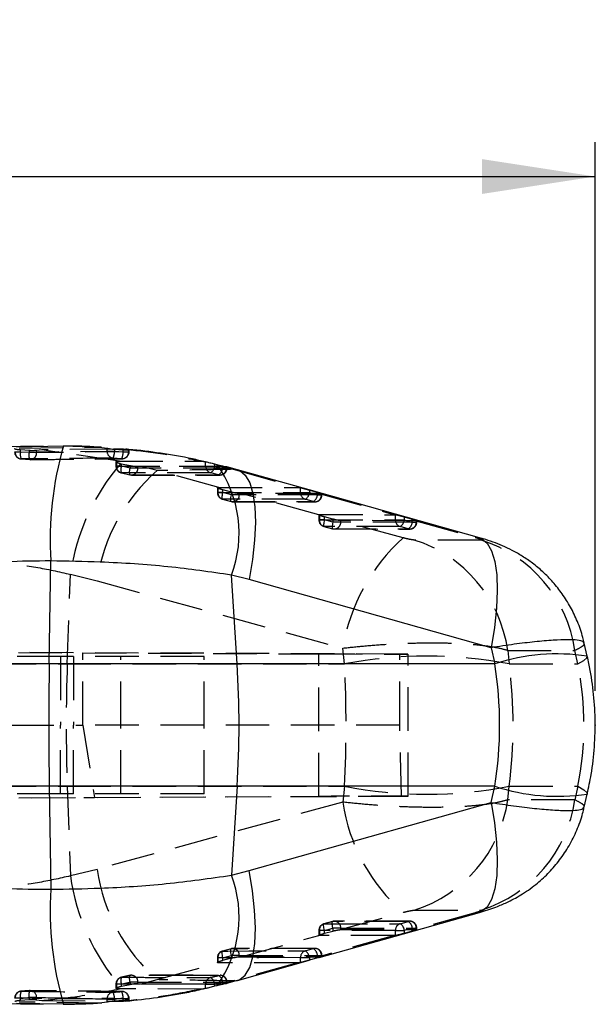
# Model space of a CAD drawing. Extents: x 29 to 404, y 27 to 256.
# Tile 12 of 40: x 192 to 209, y 106 to 135. Entities that reach past the tile are written whole.
import ezdxf

# ---------------------------------------------------------------- set-up
doc = ezdxf.new("R2010")
doc.units = 0
doc.header["$PDSIZE"] = -1
doc.linetypes.add('HIDDEN', pattern=[1.905, 1.27, -0.635])
doc.layers.get('0').update_dxf_attribs({"linetype": 'CONTINUOUS'})
doc.styles.add('SLDTEXTSTYLE0', font='TXT', dxfattribs={"width": 0.75})
doc.dimstyles.new('SLDDIMSTYLE0', dxfattribs={"dimtxt": 3.5, "dimasz": 3.302, "dimexe": 0, "dimexo": 0.0625, "dimgap": 0.875, "dimtad": 1, "dimdec": 0, "dimrnd": 1e-09, "dimzin": 12, "dimtxsty": 'SLDTEXTSTYLE0', "dimsah": 1, "dimcen": 0.09, "dimazin": 3, "dimtfac": 1, "dimtdec": 0, "dimtofl": 0, "dimtmove": 0, "dimatfit": 3, "dimtolj": 1, "dimtzin": 12})

# ---------------------------------------------------------------- blocks, each defined once
blk = doc.blocks.new('_D_6')
at = {"color": 179, "linetype": 'CONTINUOUS'}
for p, q in [((97.003, 117.579), (97.003, 131.453)), ((209.006, 115.453), (209.006, 131.453)), ((97.003, 130.453), (209.006, 130.453))]:
    blk.add_line(p, q, dxfattribs=at)
for points in [[(97.003, 130.453), (100.305, 129.945), (100.305, 130.961)], [(209.006, 130.453), (205.704, 130.961), (205.704, 129.945)]]:
    blk.add_solid(points, dxfattribs=at)
at = {"color": 179, "linetype": 'CONTINUOUS', "insert": (149.163, 134.965, 0.1), "char_height": 3.5, "attachment_point": 1, "style": 'SLDTEXTSTYLE0'}
blk.add_mtext('112', dxfattribs=at)

msp = doc.modelspace()

# ---------------------------------------------------------------- linework, layer by layer
at = {"color": 7, "linetype": 'CONTINUOUS'}
for p, q in [((192.89747, 122.59297), (190.70846, 122.55719)), ((192.11907, 122.57012), (193.4898, 122.59592)), ((194.61368, 122.55189), (194.76317, 122.53087)), ((195.24549, 122.50594), (194.95045, 122.50331)), ((194.97903, 122.50092), (195.23223, 122.48213)), ((195.39242, 122.48965), (195.24549, 122.50594)), ((195.40142, 122.48719), (195.39242, 122.48965)), ((197.90029, 122.07136), (197.96956, 122.05479)), ((197.96956, 122.05479), (198.13364, 122.01431)), ((198.5703, 121.89654), (198.26047, 121.98224)), ((200.6567, 121.31355), (198.57118, 121.89968)), ((205.62934, 119.91601), (200.6567, 121.31355)), ((193.07617, 116.23818), (193.11947, 119.24135)), ((198.55897, 116.23818), (198.39491, 118.83044)), ((198.90711, 118.69608), (198.39491, 118.83044)), ((205.96659, 116.71182), (198.90711, 118.69608)), ((205.96659, 116.71182), (206.07627, 116.23818)), ((208.77596, 116.46413), (208.68714, 116.84766)), ((193.07617, 116.23818), (169.46745, 116.23818)), ((198.55897, 116.23818), (193.07617, 116.23818)), ((206.07627, 116.23818), (198.55897, 116.23818)), ((193.07617, 112.66817), (169.46745, 112.66817)), ((198.55897, 112.66817), (193.07617, 112.66817)), ((193.07617, 112.66817), (193.11947, 109.66499)), ((198.55897, 112.66817), (198.39491, 110.07591)), ((206.07627, 112.66817), (198.55897, 112.66817)), ((205.96659, 112.19453), (206.07627, 112.66817)), ((208.68715, 112.05872), (208.77596, 112.44222)), ((198.90711, 110.21027), (205.96659, 112.19453)), ((198.39491, 110.07591), (198.90711, 110.21027)), ((200.94941, 107.67547), (205.62935, 108.98827)), ((198.57116, 107.00685), (200.63466, 107.58711)), ((200.90183, 107.66231), (200.66847, 107.59664)), ((197.96956, 106.85156), (197.90029, 106.83498)), ((198.13364, 106.89203), (197.96956, 106.85156)), ((198.25941, 106.9298), (198.56947, 107.01231)), ((190.70597, 106.34707), (192.89916, 106.31424)), ((193.4898, 106.31043), (192.11907, 106.33623)), ((194.76317, 106.37547), (194.61279, 106.35433)), ((194.95105, 106.40303), (195.24549, 106.4004)), ((195.23223, 106.42421), (194.97903, 106.40542)), ((195.24549, 106.4004), (195.39242, 106.41669))]:
    msp.add_line(p, q, dxfattribs=at)
at = {"color": 7, "linetype": 'HIDDEN'}
for p, q in [((192.23716, 122.41706), (192.0662, 122.41706)), ((192.08076, 122.41706), (194.76317, 122.44481)), ((192.19688, 122.532), (194.57046, 122.55796)), ((192.4885, 122.45944), (192.23716, 122.4772)), ((192.23716, 122.41706), (192.23716, 122.4772)), ((192.4885, 122.39942), (192.23716, 122.41706)), ((192.4885, 122.45944), (192.4885, 122.39942)), ((192.70814, 122.39942), (192.4885, 122.39942)), ((192.85481, 122.48464), (192.70814, 122.46531)), ((192.70814, 122.39942), (192.70814, 122.46531)), ((195.39242, 122.42515), (192.70814, 122.39942)), ((194.95045, 122.50331), (192.85481, 122.48464)), ((195.12288, 122.14668), (192.85481, 122.48464)), ((193.4898, 122.59592), (194.57046, 122.55796)), ((194.57046, 122.55796), (194.61368, 122.55189)), ((194.76317, 122.44481), (194.76317, 122.53087)), ((194.76317, 122.44481), (194.97903, 122.44481)), ((194.97903, 122.50092), (194.97903, 122.44481)), ((194.97903, 122.44481), (195.23223, 122.42515)), ((195.23223, 122.42515), (195.23223, 122.48213)), ((195.23223, 122.42515), (195.40692, 122.42515)), ((195.39242, 122.48965), (195.39242, 122.42515)), ((195.4074, 122.42515), (195.4074, 122.48349)), ((192.25672, 122.2145), (192.50575, 122.19704)), ((192.52229, 122.19398), (195.20621, 122.22116)), ((195.18847, 122.2229), (194.93758, 122.24236)), ((195.02103, 122.13086), (195.02103, 122.00666)), ((195.03602, 122.13994), (195.12288, 122.14668)), ((195.03602, 122.13994), (195.03602, 122.00666)), ((195.12288, 122.14668), (197.51082, 122.15047)), ((195.18422, 122.06859), (195.15041, 122.07634)), ((195.18422, 122.00666), (195.18422, 122.06859)), ((195.43379, 122.01396), (195.18422, 122.06859)), ((197.51082, 122.15047), (197.63942, 122.13606)), ((197.63942, 122.00944), (197.63942, 122.13606)), ((197.90029, 122.07136), (197.90029, 122.00944)), ((195.18422, 122.00666), (195.02103, 122.00666)), ((195.03602, 122.00666), (197.63942, 122.00944)), ((195.18455, 121.8082), (195.18131, 121.80821)), ((195.43379, 121.95129), (195.18422, 122.00666)), ((195.18455, 121.8082), (195.43179, 121.75338)), ((195.43379, 122.01396), (195.43379, 121.95129)), ((195.66161, 121.95129), (195.43379, 121.95129)), ((195.7617, 121.99959), (195.66161, 121.99081)), ((195.66161, 121.95129), (195.66161, 121.99081)), ((198.2488, 121.95196), (195.66161, 121.95129)), ((198.13295, 121.99826), (195.7617, 121.99959)), ((196.22842, 121.87725), (195.7617, 121.99959)), ((198.0213, 121.38716), (196.22842, 121.87725)), ((197.63942, 122.00944), (197.90029, 122.00944)), ((198.0175, 121.75441), (197.78645, 121.81133)), ((197.90029, 122.00944), (198.13364, 121.95196)), ((198.13295, 121.99826), (198.44476, 121.91319)), ((198.2488, 121.98622), (198.13295, 121.99826)), ((198.13364, 121.95196), (198.13364, 122.01431)), ((198.13364, 121.95196), (198.26377, 121.95196)), ((198.2616, 121.98357), (198.2488, 121.98622)), ((198.2488, 121.98622), (198.2488, 121.95196)), ((198.26379, 121.95196), (198.26379, 121.98374)), ((198.44476, 121.91319), (200.32844, 121.38347)), ((198.44476, 121.91319), (198.57096, 121.89953)), ((195.43179, 121.75338), (195.42838, 121.75339)), ((195.4738, 121.7452), (198.06079, 121.74772)), ((197.98156, 121.38038), (197.98156, 121.23847)), ((198.14475, 121.23847), (197.98156, 121.23847)), ((197.99655, 121.38666), (198.0213, 121.38716)), ((197.99655, 121.38666), (197.99655, 121.23847)), ((197.99655, 121.23847), (200.40761, 121.23469)), ((198.0213, 121.38716), (200.32844, 121.38347)), ((198.14475, 121.23847), (198.14475, 121.31143)), ((198.39432, 121.24533), (198.14475, 121.31143)), ((198.39432, 121.17148), (198.14475, 121.23847)), ((198.39432, 121.24533), (198.39432, 121.17148)), ((198.66425, 121.21138), (198.62214, 121.20988)), ((198.62214, 121.17148), (198.62214, 121.20988)), ((200.95242, 121.20801), (198.66425, 121.21138)), ((200.9421, 120.58854), (198.66425, 121.21138)), ((200.32844, 121.38347), (200.40761, 121.37775)), ((200.40761, 121.23469), (200.40761, 121.37775)), ((200.40761, 121.23469), (200.66847, 121.23469)), ((200.66847, 121.30971), (200.90183, 121.24404)), ((200.66847, 121.30971), (200.66847, 121.23469)), ((200.66847, 121.23469), (200.90183, 121.16784)), ((200.90183, 121.16784), (200.90183, 121.24404)), ((201.01698, 121.2042), (200.95242, 121.20801)), ((200.95242, 121.20801), (203.149, 120.59048)), ((201.02939, 121.2033), (201.01698, 121.2042)), ((201.01698, 121.2042), (201.01698, 121.16784)), ((201.03197, 121.16784), (201.03197, 121.20466)), ((198.13194, 121.04241), (198.38151, 120.97542)), ((198.13587, 121.04239), (198.38544, 120.9754)), ((198.62214, 121.17148), (198.39432, 121.17148)), ((198.43382, 120.96854), (200.82866, 120.96486)), ((201.01698, 121.16784), (198.62214, 121.17148)), ((200.78036, 120.97173), (200.547, 121.03858)), ((200.90183, 121.16784), (201.03196, 121.16784)), ((200.9421, 120.58846), (200.9421, 120.44373)), ((201.10528, 120.44373), (200.94238, 120.44373)), ((200.95709, 120.59247), (203.149, 120.59048)), ((200.95709, 120.59247), (200.95709, 120.44373)), ((200.95709, 120.44373), (203.17579, 120.44181)), ((201.10528, 120.44373), (201.10528, 120.52486)), ((201.35485, 120.4583), (201.10528, 120.52486)), ((201.35485, 120.37673), (201.10528, 120.44373)), ((201.35485, 120.4583), (201.35485, 120.37673)), ((201.58268, 120.37673), (201.35485, 120.37673)), ((203.40262, 119.91543), (201.56793, 120.41737)), ((201.58268, 120.41666), (201.56793, 120.41737)), ((201.58268, 120.37673), (201.58268, 120.41666)), ((203.77293, 120.41511), (201.58268, 120.41666)), ((203.78517, 120.37499), (201.58268, 120.37673)), ((203.149, 120.59048), (203.17579, 120.58981)), ((203.17579, 120.44181), (203.17579, 120.58981)), ((203.17579, 120.44181), (203.43666, 120.44181)), ((203.43666, 120.52855), (203.67001, 120.46249)), ((203.43666, 120.52855), (203.43666, 120.44181)), ((203.43666, 120.44181), (203.67001, 120.37499)), ((203.67001, 120.37499), (203.67001, 120.46249)), ((203.67001, 120.37499), (203.80015, 120.37499)), ((203.78517, 120.41497), (203.77293, 120.41511)), ((203.77293, 120.41511), (205.5021, 119.92923)), ((203.79724, 120.41562), (203.78517, 120.41497)), ((203.78517, 120.41497), (203.78517, 120.37499)), ((203.80016, 120.37499), (203.80016, 120.41816)), ((201.09246, 120.24768), (201.34203, 120.18067)), ((201.0964, 120.24765), (201.34598, 120.18065)), ((201.39451, 120.17378), (203.597, 120.17202)), ((203.54858, 120.17888), (203.31522, 120.2457)), ((205.68209, 119.84783), (203.72863, 119.85043)), ((205.5021, 119.92923), (205.62906, 119.91565)), ((193.60221, 116.23818), (193.69258, 118.8514)), ((193.69258, 118.8514), (194.47044, 118.66048)), ((194.47044, 118.66048), (201.6445, 116.69902)), ((167.41199, 116.67766), (194.05242, 116.56131)), ((203.30404, 116.52259), (167.81133, 116.67766)), ((201.69424, 116.23818), (201.6445, 116.69902)), ((206.45379, 116.634), (208.41056, 116.63044)), ((206.45379, 116.634), (206.49651, 116.23818)), ((208.50139, 116.23818), (208.41056, 116.63044)), ((193.40563, 116.45317), (167.36183, 116.45317)), ((193.40563, 116.45317), (193.40563, 114.45317)), ((197.59336, 116.45317), (193.40563, 116.45317)), ((193.78109, 116.45317), (193.78109, 114.45317)), ((194.05242, 116.56131), (200.93892, 116.53184)), ((194.05242, 114.45317), (194.05242, 116.56131)), ((195.16836, 114.45317), (195.16836, 116.45317)), ((197.59336, 114.45317), (197.59336, 116.45317)), ((200.93892, 112.37451), (200.93892, 116.53184)), ((203.30404, 114.45317), (203.30404, 116.52259)), ((203.54741, 112.3851), (203.54741, 116.52124)), ((187.6175, 116.23818), (193.60221, 116.23818)), ((193.60221, 116.23818), (201.69424, 116.23818)), ((206.49651, 116.23818), (208.50139, 116.23818)), ((167.17854, 114.45317), (194.05242, 114.45317)), ((193.40563, 112.45317), (193.40563, 114.45317)), ((193.78109, 112.45317), (193.78109, 114.45317)), ((194.05242, 114.45317), (194.399, 112.34652)), ((197.59336, 114.45317), (194.05242, 114.45317)), ((195.16836, 112.45317), (195.16836, 114.45317)), ((203.30404, 114.45317), (197.59336, 114.45317)), ((197.59336, 112.45317), (197.59336, 114.45317)), ((187.6175, 112.66817), (193.60221, 112.66817)), ((193.60221, 112.66817), (193.69258, 110.05495)), ((193.60221, 112.66817), (201.69424, 112.66817)), ((201.69424, 112.66817), (201.6445, 112.20733)), ((206.45379, 112.27235), (206.49651, 112.66817)), ((206.49651, 112.66817), (208.50139, 112.66817)), ((208.50139, 112.66817), (208.41056, 112.27591)), ((193.40563, 112.45317), (167.36183, 112.45317)), ((167.41929, 112.22869), (194.399, 112.34652)), ((167.80403, 112.22869), (203.35436, 112.38401)), ((197.59336, 112.45317), (193.40563, 112.45317)), ((194.399, 112.34652), (200.93892, 112.37451)), ((201.6445, 112.20733), (194.47044, 110.24586)), ((208.41056, 112.27591), (206.45379, 112.27235)), ((194.47044, 110.24586), (193.69258, 110.05495)), ((201.56793, 108.48897), (203.40262, 108.99091)), ((203.72863, 109.05591), (205.68209, 109.05852)), ((205.5021, 108.97711), (203.77293, 108.49124)), ((205.62861, 108.99057), (205.5021, 108.97711)), ((201.34202, 108.72572), (201.09245, 108.6587)), ((201.34598, 108.7257), (201.0964, 108.65869)), ((203.597, 108.73426), (201.39451, 108.73252)), ((203.31522, 108.66064), (203.54858, 108.72747)), ((198.66425, 107.69496), (200.9421, 108.31781)), ((200.9421, 108.46261), (200.9421, 108.31789)), ((201.10528, 108.46261), (200.9421, 108.46261)), ((203.149, 108.31587), (200.95242, 107.69833)), ((200.95709, 108.46261), (200.95709, 108.31387)), ((203.149, 108.31587), (200.95709, 108.31387)), ((201.10528, 108.46261), (201.35485, 108.52962)), ((201.10528, 108.38149), (201.10528, 108.46261)), ((201.10528, 108.38149), (201.35485, 108.44804)), ((201.58268, 108.52962), (201.35485, 108.52962)), ((201.35485, 108.52962), (201.35485, 108.44804)), ((201.56793, 108.48897), (201.58268, 108.48969)), ((201.58268, 108.48969), (201.58268, 108.52962)), ((201.58268, 108.48969), (203.77293, 108.49124)), ((203.17579, 108.31653), (203.149, 108.31587)), ((203.17579, 108.46453), (203.43666, 108.46453)), ((203.17579, 108.31653), (203.17579, 108.46453)), ((203.67001, 108.53135), (203.43666, 108.46453)), ((203.43666, 108.46453), (203.43666, 108.37779)), ((203.67001, 108.44385), (203.43666, 108.37779)), ((203.67001, 108.53135), (203.80015, 108.53135)), ((203.67001, 108.44385), (203.67001, 108.53135)), ((203.77293, 108.49124), (203.78517, 108.49138)), ((203.78517, 108.53135), (203.78517, 108.49138)), ((203.80016, 108.48848), (203.80016, 108.53135)), ((198.38149, 107.93099), (198.13192, 107.86401)), ((198.38544, 107.93095), (198.13587, 107.86396)), ((198.14475, 107.66787), (198.39432, 107.73486)), ((198.62214, 107.73486), (198.39432, 107.73486)), ((198.39432, 107.73486), (198.39432, 107.66101)), ((200.82866, 107.94141), (198.43382, 107.93772)), ((198.62214, 107.69646), (198.62214, 107.73486)), ((198.62214, 107.69646), (198.66425, 107.69496)), ((198.66425, 107.69496), (200.95242, 107.69833)), ((200.547, 107.86777), (200.78036, 107.93462)), ((200.90183, 107.73851), (200.66847, 107.67166)), ((200.90183, 107.73851), (201.03196, 107.73851)), ((200.90183, 107.66231), (200.90183, 107.73851)), ((200.95242, 107.69833), (201.01698, 107.70215)), ((201.01698, 107.73851), (201.01698, 107.70215)), ((201.01698, 107.70215), (201.03164, 107.70271)), ((201.03197, 107.70197), (201.03197, 107.73851)), ((196.22842, 107.02909), (198.0213, 107.51919)), ((197.98156, 107.66787), (197.98156, 107.52616)), ((198.14475, 107.66787), (197.98156, 107.66787)), ((197.99655, 107.66787), (197.99655, 107.51969)), ((198.0213, 107.51919), (197.99655, 107.51969)), ((200.32844, 107.52288), (198.0213, 107.51919)), ((198.14475, 107.59491), (198.14475, 107.66787)), ((198.14475, 107.59491), (198.39432, 107.66101)), ((200.32844, 107.52288), (198.44476, 106.99316)), ((200.40761, 107.5286), (200.32844, 107.52288)), ((200.40761, 107.67166), (200.66847, 107.67166)), ((200.40761, 107.5286), (200.40761, 107.67166)), ((200.66847, 107.67166), (200.66847, 107.59664)), ((195.42838, 107.15295), (195.43179, 107.15297)), ((197.25231, 107.15204), (195.43179, 107.15297)), ((197.27918, 107.16144), (195.47382, 107.16262)), ((195.02103, 106.89968), (195.02103, 106.77512)), ((195.18422, 106.89968), (195.02103, 106.89968)), ((195.03602, 106.89968), (195.03602, 106.7664)), ((195.15041, 106.83001), (195.18422, 106.83776)), ((195.18131, 107.09813), (195.18455, 107.09814)), ((195.18422, 106.83776), (195.18422, 106.89968)), ((195.18422, 106.83776), (195.43379, 106.89238)), ((195.66161, 106.95505), (195.43379, 106.95505)), ((195.43379, 106.95505), (195.43379, 106.89238)), ((195.66161, 106.91553), (195.66161, 106.95505)), ((195.66161, 106.91553), (195.7617, 106.90675)), ((195.7617, 106.90675), (196.22842, 107.02909)), ((195.7617, 106.90675), (198.13295, 106.90808)), ((197.63942, 106.8969), (197.90029, 106.8969)), ((197.63942, 106.77029), (197.63942, 106.8969)), ((197.90029, 106.8969), (197.90029, 106.83498)), ((198.44476, 106.99316), (198.13295, 106.90808)), ((198.13295, 106.90808), (198.2488, 106.92013)), ((198.13364, 106.95439), (198.26377, 106.95439)), ((198.13364, 106.89203), (198.13364, 106.95439)), ((198.2488, 106.95439), (198.2488, 106.92013)), ((198.2488, 106.92013), (198.26346, 106.92314)), ((198.26379, 106.92286), (198.26379, 106.95439)), ((198.44476, 106.99316), (198.571, 107.00683)), ((192.50575, 106.7093), (192.52224, 106.70991)), ((195.12288, 106.75967), (195.03602, 106.7664)), ((197.51082, 106.75587), (195.12288, 106.75967)), ((195.20619, 106.68419), (195.18847, 106.68344)), ((197.63942, 106.77029), (197.51082, 106.75587)), ((192.23716, 106.48929), (192.06579, 106.48929)), ((194.57046, 106.34838), (192.19688, 106.37435)), ((192.23716, 106.42914), (192.23716, 106.48929)), ((192.23716, 106.42914), (192.4885, 106.44691)), ((192.70814, 106.50692), (192.4885, 106.50692)), ((192.4885, 106.50692), (192.4885, 106.44691)), ((192.70814, 106.44104), (192.70814, 106.50692)), ((192.70814, 106.44104), (192.85481, 106.42171)), ((192.85481, 106.42171), (194.95105, 106.40303)), ((194.57046, 106.34838), (193.4898, 106.31043)), ((194.61279, 106.35433), (194.57046, 106.34838)), ((194.76317, 106.46154), (194.97903, 106.46154)), ((194.76317, 106.37547), (194.76317, 106.46154)), ((194.97903, 106.46154), (194.97903, 106.40542)), ((195.23223, 106.4812), (195.40692, 106.4812)), ((195.23223, 106.42421), (195.23223, 106.4812)), ((195.39242, 106.4812), (195.39242, 106.42716)), ((195.4074, 106.42287), (195.4074, 106.4812))]:
    msp.add_line(p, q, dxfattribs=at)
at = {"color": 8, "linetype": 'CONTINUOUS'}
msp.add_line((195.39242, 106.42716), (195.39242, 106.41669), dxfattribs=at)
at = {"color": 8, "linetype": 'CONTINUOUS', "flags": 128}
for points in [[(198.57096, 121.89953), (198.63424, 121.87547), (198.79538, 121.74307), (198.92427, 121.5192), (199.01776, 121.20933), (199.07357, 120.821), (199.09034, 120.3637), (199.06766, 119.84855), (199.00608, 119.28812), (198.90711, 118.69608)], [(205.62906, 119.91565), (205.69182, 119.89188), (205.85323, 119.75973), (205.98239, 119.53601), (206.07616, 119.22617), (206.13223, 118.83777), (206.14924, 118.38031), (206.12678, 117.86492), (206.0654, 117.3042), (205.96659, 116.71182)], [(205.96659, 112.19453), (206.0654, 111.60215), (206.12678, 111.04142), (206.14924, 110.52604), (206.13223, 110.06857), (206.07616, 109.68018), (205.98239, 109.37034), (205.85323, 109.14662), (205.69182, 109.01447), (205.62861, 108.99057)], [(198.571, 107.00683), (198.63424, 107.03087), (198.79538, 107.16328), (198.92427, 107.38715), (199.01776, 107.69702), (199.07357, 108.08534), (199.09034, 108.54265), (199.06766, 109.0578), (199.00608, 109.61822), (198.90711, 110.21027)]]:
    msp.add_lwpolyline(points, dxfattribs=at)
at = {"color": 7, "linetype": 'HIDDEN', "flags": 128}
for points in [[(198.13587, 121.04239), (198.12838, 121.04449), (198.12319, 121.05451), (198.12049, 121.07204), (198.12042, 121.09636), (198.12296, 121.12648), (198.12801, 121.16117), (198.13538, 121.19902), (198.14475, 121.23847)], [(200.547, 121.03858), (200.39387, 121.03882), (199.78137, 121.03978), (198.13587, 121.04239)], [(198.38544, 120.9754), (198.37795, 120.9775), (198.37276, 120.98752), (198.37007, 121.00505), (198.36999, 121.02937), (198.37253, 121.05949), (198.37759, 121.09418), (198.38495, 121.13203), (198.39432, 121.17148)], [(198.38544, 120.9754), (198.53857, 120.97516), (199.15107, 120.97422), (200.78036, 120.97173)], [(201.10528, 120.44373), (201.09591, 120.40427), (201.08854, 120.36642), (201.08349, 120.33172), (201.08094, 120.3016), (201.08102, 120.27728), (201.08371, 120.25976), (201.08891, 120.24975), (201.0964, 120.24765)], [(201.35485, 120.37673), (201.34548, 120.33727), (201.33811, 120.29941), (201.33305, 120.26472), (201.33051, 120.2346), (201.33059, 120.21028), (201.33328, 120.19275), (201.33848, 120.18274), (201.34598, 120.18065)], [(203.31522, 120.2457), (203.16209, 120.24583), (202.54958, 120.24637), (201.0964, 120.24765)], [(201.34598, 120.18065), (201.4991, 120.18052), (202.11162, 120.18003), (203.54858, 120.17888)], [(208.50139, 116.23818), (208.6743, 116.33656), (208.76394, 116.41775), (208.77596, 116.46408)], [(208.50139, 112.66817), (208.6743, 112.56979), (208.76394, 112.48859), (208.77596, 112.44227)], [(201.10528, 108.46261), (201.09591, 108.50207), (201.08854, 108.53992), (201.08349, 108.57462), (201.08094, 108.60474), (201.08102, 108.62906), (201.08371, 108.64659), (201.08891, 108.6566), (201.0964, 108.65869)], [(201.0964, 108.65869), (201.24953, 108.65883), (201.86204, 108.65937), (203.31522, 108.66064)], [(201.35485, 108.52962), (201.34548, 108.56908), (201.33811, 108.60693), (201.33305, 108.64163), (201.33051, 108.67175), (201.33059, 108.69607), (201.33328, 108.71359), (201.33848, 108.7236), (201.34598, 108.7257)], [(203.54858, 108.72747), (203.39545, 108.72735), (202.78294, 108.72686), (201.34598, 108.7257)], [(203.17579, 108.46453), (202.05768, 108.46357), (200.95709, 108.46261)], [(201.58268, 108.52962), (202.69135, 108.5305), (203.78517, 108.53135)], [(198.14475, 107.66787), (198.13538, 107.70733), (198.12801, 107.74517), (198.12296, 107.77987), (198.12042, 107.80999), (198.12049, 107.83431), (198.12319, 107.85184), (198.12838, 107.86185), (198.13587, 107.86396)], [(198.13587, 107.86396), (198.289, 107.8642), (198.9015, 107.86517), (200.547, 107.86777)], [(198.39432, 107.73486), (198.38495, 107.77432), (198.37759, 107.81217), (198.37253, 107.84686), (198.36999, 107.87698), (198.37007, 107.9013), (198.37276, 107.91883), (198.37795, 107.92885), (198.38544, 107.93095)], [(200.78036, 107.93462), (200.62723, 107.93438), (200.01473, 107.93345), (198.38544, 107.93095)], [(198.62214, 107.73486), (199.82702, 107.7367), (201.01698, 107.73851)], [(200.40761, 107.67166), (199.19334, 107.66976), (197.99655, 107.66787)], [(198.0175, 107.15193), (197.86446, 107.15194), (197.25231, 107.15204)], [(198.0175, 107.15193), (198.05948, 107.15738), (198.06077, 107.15739)], [(197.63942, 106.8969), (196.32891, 106.89803), (195.03602, 106.89968)], [(195.66161, 106.95505), (196.96262, 106.95448), (198.2488, 106.95439)]]:
    msp.add_lwpolyline(points, dxfattribs=at)
at = {"color": 7, "linetype": 'HIDDEN'}
for centre, radius, start, end in [((192.26879, 122.41706), 0.203, 180, 266.33202), ((192.27819, 122.41085), 0.19752, 178.200101, 263.759949), ((192.5578, 122.34579), 0.32846, 167.46811, 203.559902), ((192.80451, 122.32443), 0.32478, 166.649962, 203.092724), ((192.51406, 122.39112), 0.19425, 267.546961, 2.449743), ((194.96069, 122.43862), 0.19762, 178.206845, 263.282484), ((194.55274, 122.42663), 0.42667, 334.414544, 2.442097), ((195.19843, 122.41682), 0.19417, 267.061418, 2.458437), ((194.8007, 122.41266), 0.43172, 333.924746, 1.656987), ((195.2044, 122.42515), 0.203, 270.504665, 0), ((192.52012, 122.39942), 0.203, 265.640237, 270.597757), ((199.96777, 117.95667), 6.33866, 139.463869, 171.885386), ((199.65057, 117.91827), 5.23304, 130.84019, 171.846106), ((195.22403, 122.00666), 0.203, 180, 257.8518), ((195.23597, 122.0015), 0.20002, 178.519057, 255.102301), ((195.43429, 121.90375), 0.27042, 157.631081, 200.689061), ((195.6816, 121.8455), 0.26945, 156.880745, 199.987942), ((195.46958, 121.94189), 0.19226, 258.665153, 2.803401), ((197.8395, 122.00432), 0.20015, 178.532262, 254.631528), ((197.65536, 122.01841), 0.24509, 302.335043, 357.903372), ((198.05686, 121.94251), 0.19217, 258.181129, 2.819499), ((197.88613, 121.96456), 0.24783, 302.009841, 357.085373), ((198.06079, 121.95196), 0.203, 269.994339, 0), ((195.4736, 121.95129), 0.203, 257.12902, 270.037015), ((198.18456, 121.23847), 0.203, 180, 254.974932), ((198.19741, 121.23365), 0.20091, 178.622673, 252.164578), ((200.60844, 121.22985), 0.20089, 178.619247, 252.190765), ((200.41494, 121.25606), 0.25444, 301.267895, 355.182013), ((198.43414, 121.17148), 0.203, 254.974736, 269.912224), ((198.4306, 121.1618), 0.19179, 256.382221, 2.895194), ((200.82543, 121.15815), 0.1918, 256.408627, 2.893949), ((200.6483, 121.1892), 0.25442, 301.267462, 355.184019), ((200.82897, 121.16784), 0.203, 269.913263, 0), ((201.14509, 120.44373), 0.203, 180, 254.971718), ((201.15796, 120.43893), 0.20093, 178.628826, 252.159838), ((201.39115, 120.36702), 0.19177, 256.373757, 2.902054), ((203.37665, 120.437), 0.20092, 178.626379, 252.196808), ((203.18308, 120.46318), 0.25447, 301.282638, 355.184221), ((203.59363, 120.36529), 0.19178, 256.412575, 2.900469), ((203.41643, 120.39635), 0.25448, 301.284175, 355.184501), ((203.59716, 120.37499), 0.203, 269.955314, 0), ((201.39467, 120.37673), 0.203, 254.971324, 269.954234), ((207.09153, 115.81032), 5.51906, 131.943296, 170.733736), ((202.53953, 116.08028), 3.95323, 8.051735, 72.49483), ((204.49664, 116.0769), 3.95287, 8.049779, 72.548657), ((204.09538, 103.74542), 12.72142, 79.120303, 100.879697), ((245.53354, 114.45317), 51.96199, 178.031381, 181.968619), ((204.09538, 125.16093), 12.72142, 259.120303, 280.879697), ((206.83146, 112.95386), 5.24041, 188.190072, 229.132895), ((202.53953, 112.82607), 3.95323, 287.50517, 351.948265), ((204.49664, 112.82944), 3.95287, 287.451343, 351.950221), ((199.96777, 110.94967), 6.33866, 188.114614, 220.536131), ((199.65057, 110.98808), 5.23304, 188.153894, 229.15981), ((201.14509, 108.46261), 0.203, 105.028282, 180), ((201.15796, 108.46742), 0.20093, 107.840162, 181.371174), ((201.39467, 108.52962), 0.203, 90.045766, 105.028676), ((201.39115, 108.53932), 0.19177, 357.097946, 103.626243), ((203.37665, 108.46935), 0.20092, 107.803192, 181.373621), ((203.18308, 108.44317), 0.25447, 4.815779, 58.717362), ((203.59363, 108.54106), 0.19178, 357.099531, 103.587425), ((203.41643, 108.50999), 0.25448, 4.815499, 58.715825), ((203.59716, 108.53135), 0.203, 0, 90.044686), ((198.18456, 107.66787), 0.203, 105.025068, 180), ((198.19741, 107.6727), 0.20091, 107.835422, 181.377327), ((198.43414, 107.73486), 0.203, 90.087776, 105.025264), ((198.4306, 107.74455), 0.19179, 357.104806, 103.617779), ((200.60844, 107.6765), 0.20089, 107.809235, 181.380753), ((200.41494, 107.65029), 0.25444, 4.817987, 58.732105), ((200.82543, 107.74819), 0.1918, 357.106051, 103.591373), ((200.6483, 107.71715), 0.25442, 4.815981, 58.732538), ((200.82897, 107.73851), 0.203, 0, 90.086737), ((195.6816, 107.06085), 0.26945, 160.012058, 203.119255), ((195.4736, 106.95505), 0.203, 89.962985, 102.87098), ((195.46958, 106.96446), 0.19226, 357.196599, 101.334847), ((197.88613, 106.94179), 0.24783, 2.914627, 57.990159), ((198.06079, 106.95439), 0.203, 0, 90.005661), ((198.05186, 106.96056), 0.19703, 358.204669, 87.41049), ((195.22403, 106.89968), 0.203, 102.1482, 180), ((195.23597, 106.90485), 0.20002, 104.897699, 181.480943), ((195.43429, 107.00259), 0.27042, 159.310939, 202.368919), ((197.8395, 106.90203), 0.20015, 105.368472, 181.467738), ((197.65536, 106.88794), 0.24509, 2.096628, 57.664957), ((192.26879, 106.48929), 0.203, 93.66798, 180), ((192.27819, 106.49549), 0.19752, 96.240051, 181.799899), ((192.5578, 106.56056), 0.32846, 156.440098, 192.53189), ((192.80451, 106.58192), 0.32478, 156.907276, 193.350038), ((192.52012, 106.50692), 0.203, 92.538923, 94.359763), ((192.52012, 106.50692), 0.203, 89.402243, 90.74544), ((192.51297, 106.5148), 0.19533, 357.688381, 87.280257), ((194.96069, 106.46772), 0.19762, 96.717516, 181.793155), ((194.55274, 106.47972), 0.42667, 357.557903, 25.585456), ((194.8007, 106.49368), 0.43172, 358.343013, 26.075254), ((195.2044, 106.4812), 0.203, 360, 89.495335), ((195.19726, 106.48907), 0.19532, 357.690158, 87.379273)]:
    msp.add_arc(centre, radius, start, end, dxfattribs=at)
at = {"color": 7, "linetype": 'CONTINUOUS'}
for centre, radius, start, end in [((202.95523, 119.85324), 9.85478, 163.840644, 183.559775), ((195.16536, 120.04463), 3.45025, 339.395647, 35.634524), ((317.67533, 114.45317), 124.61194, 179.1792381, 180.8207619), ((170.19524, 114.45317), 28.41984, 356.398973, 3.601027), ((195.16536, 108.86172), 3.45025, 324.365476, 20.604353), ((202.95523, 109.05311), 9.85478, 176.440225, 196.159356)]:
    msp.add_arc(centre, radius, start, end, dxfattribs=at)
at = {"color": 8, "linetype": 'CONTINUOUS'}
for centre, radius, start, end in [((207.90198, 110.66432), 5.86525, 81.43042, 108.136153), ((207.90196, 118.24189), 5.86511, 251.863616, 278.569987)]:
    msp.add_arc(centre, radius, start, end, dxfattribs=at)
at = {"color": 7, "linetype": 'HIDDEN'}
for centre, major_axis, ratio, start_param, end_param in [((199.48731, 116.53894), (4.0601, -0.0177), 0.00020477, 5.07801161, 6.63117943), ((198.95868, 114.45317), (0, 10.27943), 0.27022516, 4.53785606, 4.88692191), ((198.95868, 114.45317), (0, 10.27943), 0.74460488, 4.53785606, 4.88692191), ((196.86886, 114.45317), (11.81198, 0), 0.87025457, 6.10865238, 6.45771823), ((199.48731, 91.88108), (0.20922, 58.06049), 0.06983591, 5.07355562, 5.11193522), ((199.48731, 112.36741), (4.0601, 0.0177), 0.00020477, 5.9735708, 7.48835901)]:
    msp.add_ellipse(centre, major_axis=major_axis, ratio=ratio, start_param=start_param, end_param=end_param, dxfattribs=at)
at = {"color": 7, "linetype": 'CONTINUOUS'}
msp.add_ellipse((196.86886, 114.45317), major_axis=(0, 10.27943), ratio=0.90952933, start_param=4.53785606, end_param=4.88692191, dxfattribs=at)
at = {"color": 7, "linetype": 'HIDDEN'}
for points, knots in [([(192.23716, 122.4772), (192.21495, 122.479), (192.17053, 122.48261), (192.11643, 122.49143), (192.07737, 122.5013), (192.06992, 122.50731), (192.06619, 122.51033)], [0, 0, 0, 0, 0.24846332, 0.49682887, 0.7474873, 1, 1, 1, 1]), ([(192.70814, 122.46531), (192.69749, 122.46325), (192.67619, 122.45913), (192.62107, 122.45576), (192.55617, 122.45532), (192.51096, 122.45807), (192.4885, 122.45944)], [0, 0, 0, 0, 0.25159214, 0.50325255, 0.75331468, 1, 1, 1, 1]), ([(195.24549, 122.50594), (195.62913, 122.46414), (196.40061, 122.38009), (197.13941, 122.22729), (197.51082, 122.15047)], [0, 0, 0, 0, 0.4972715, 1, 1, 1, 1]), ([(194.93758, 122.24236), (194.88658, 122.24187), (194.63162, 122.23942), (193.738, 122.23066), (192.89538, 122.22147), (192.25672, 122.2145)], [0, 0, 0, 0, 0.05706023, 0.28530088, 1, 1, 1, 1]), ([(192.50575, 122.19704), (192.55674, 122.19757), (192.81168, 122.20024), (193.70591, 122.20936), (194.54917, 122.21706), (195.18847, 122.2229)], [0, 0, 0, 0, 0.05702029, 0.2851024, 1, 1, 1, 1]), ([(195.02403, 122.13086), (195.0234, 122.13298), (195.02211, 122.13729), (195.03134, 122.13905), (195.03602, 122.13994)], [0, 0, 0, 0, 0.49230296, 1, 1, 1, 1]), ([(195.15041, 122.07634), (195.12947, 122.082), (195.0876, 122.09331), (195.04188, 122.11154), (195.02963, 122.12127), (195.0235, 122.12614)], [0, 0, 0, 0, 0.33319987, 0.66633862, 1, 1, 1, 1]), ([(197.78645, 121.81133), (197.73544, 121.81128), (197.48038, 121.81108), (196.61306, 121.81028), (195.79678, 121.80909), (195.18455, 121.8082)], [0, 0, 0, 0, 0.05881605, 0.29408162, 1, 1, 1, 1]), ([(195.66161, 121.99081), (195.65121, 121.98975), (195.63041, 121.98764), (195.57678, 121.99056), (195.51376, 121.99822), (195.46419, 122.00722), (195.43818, 122.01299), (195.43379, 122.01396)], [0, 0, 0, 0, 0.23724546, 0.47452051, 0.71143042, 0.95126027, 1, 1, 1, 1]), ([(198.44476, 121.91319), (198.01999, 121.90654), (197.27985, 121.89496), (196.54257, 121.88254), (196.22842, 121.87725)], [0, 0, 0, 0, 0.573898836, 1, 1, 1, 1]), ([(195.43179, 121.75338), (195.48281, 121.75342), (195.73786, 121.75362), (196.59974, 121.75418), (197.41065, 121.75431), (198.0175, 121.75441)], [0, 0, 0, 0, 0.05918505, 0.29592469, 1, 1, 1, 1]), ([(198.14475, 121.31143), (198.12201, 121.31789), (198.07653, 121.3308), (198.02275, 121.35158), (197.98849, 121.36957), (197.97626, 121.38304), (197.98976, 121.38545), (197.99655, 121.38666)], [0, 0, 0, 0, 0.201202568, 0.402337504, 0.604301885, 0.800872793, 1, 1, 1, 1]), ([(198.62214, 121.20988), (198.61175, 121.20974), (198.59096, 121.20946), (198.53751, 121.21549), (198.47462, 121.2262), (198.42497, 121.23733), (198.39879, 121.24417), (198.39432, 121.24533)], [0, 0, 0, 0, 0.23575425, 0.4714858, 0.70834148, 0.95024267, 1, 1, 1, 1]), ([(200.40761, 121.37775), (200.41803, 121.37586), (200.43886, 121.37209), (200.49208, 121.35859), (200.55537, 121.34141), (200.61721, 121.32412), (200.65392, 121.3138), (200.66847, 121.30971)], [0, 0, 0, 0, 0.20803258, 0.41582705, 0.62992892, 0.85325059, 1, 1, 1, 1]), ([(200.90183, 121.24404), (200.9226, 121.23818), (200.96417, 121.22647), (201.00787, 121.21364), (201.03109, 121.20611), (201.02964, 121.20502), (201.02915, 121.20466)], [0, 0, 0, 0, 0.28769367, 0.57565897, 0.85682104, 1, 1, 1, 1]), ([(200.9421, 120.58854), (200.9421, 120.58865), (200.94227, 120.5912), (200.94985, 120.59185), (200.95709, 120.59247)], [0, 0, 0, 0, 0.04418934, 1, 1, 1, 1]), ([(201.10528, 120.52486), (201.08255, 120.53127), (201.03709, 120.54408), (200.98376, 120.56346), (200.94846, 120.57974), (200.94415, 120.5857), (200.9421, 120.58854)], [0, 0, 0, 0, 0.25613843, 0.51227436, 0.76753218, 1, 1, 1, 1]), ([(201.56793, 120.41737), (201.55431, 120.41882), (201.52708, 120.42172), (201.46699, 120.43214), (201.40733, 120.4448), (201.37011, 120.45438), (201.35485, 120.4583)], [0, 0, 0, 0, 0.26909027, 0.53805026, 0.81069236, 1, 1, 1, 1]), ([(203.17579, 120.58981), (203.18611, 120.58873), (203.20675, 120.58656), (203.2595, 120.57524), (203.32216, 120.55977), (203.38424, 120.54323), (203.42138, 120.53283), (203.43666, 120.52855)], [0, 0, 0, 0, 0.20667058, 0.41314253, 0.62482308, 0.84565329, 1, 1, 1, 1]), ([(203.67001, 120.46249), (203.69093, 120.45648), (203.73279, 120.44444), (203.7765, 120.43019), (203.79953, 120.4211), (203.79783, 120.41888), (203.79727, 120.41816)], [0, 0, 0, 0, 0.28938537, 0.57899593, 0.86268471, 1, 1, 1, 1]), ([(203.72863, 119.85043), (203.71494, 119.85118), (203.68756, 119.85269), (203.61742, 119.86446), (203.53416, 119.88196), (203.45978, 119.90004), (203.41646, 119.91171), (203.40262, 119.91543)], [0, 0, 0, 0, 0.21908595, 0.43816312, 0.657675, 0.89067012, 1, 1, 1, 1]), ([(205.5021, 119.92923), (205.53467, 119.91973), (205.59994, 119.90068), (205.67012, 119.87515), (205.70428, 119.8572), (205.70384, 119.84885), (205.68808, 119.84811), (205.68209, 119.84783)], [0, 0, 0, 0, 0.23547157, 0.4718627, 0.68707546, 0.8810165, 1, 1, 1, 1]), ([(188.62215, 119.03949), (189.12197, 119.10262), (190.13112, 119.23009), (191.49564, 119.20654), (192.68986, 119.07728), (193.35718, 118.92695), (193.69258, 118.8514)], [0, 0, 0, 0, 0.29318564, 0.59195381, 0.7949195, 1, 1, 1, 1]), ([(201.6445, 116.69902), (201.845, 116.72042), (202.26485, 116.76525), (202.91393, 116.81308), (203.56466, 116.84459), (204.18441, 116.85624), (204.76444, 116.84935), (205.29591, 116.82311), (205.76503, 116.77801), (206.16375, 116.71596), (206.35711, 116.66132), (206.45379, 116.634)], [0, 0, 0, 0, 0.10362276, 0.216977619, 0.330332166, 0.440538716, 0.550744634, 0.663029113, 0.775313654, 0.887656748, 1, 1, 1, 1]), ([(208.41056, 116.63044), (208.49078, 116.67218), (208.63633, 116.74791), (208.70214, 116.8164), (208.68136, 116.84036), (208.67708, 116.84529)], [0, 0, 0, 0, 0.49374949, 0.89576107, 1, 1, 1, 1]), ([(206.45379, 112.27235), (206.35711, 112.24503), (206.16375, 112.19038), (205.76503, 112.12833), (205.29591, 112.08324), (204.76444, 112.057), (204.18441, 112.0501), (203.56466, 112.06176), (202.91393, 112.09326), (202.26485, 112.1411), (201.845, 112.18592), (201.6445, 112.20733)], [0, 0, 0, 0, 0.112343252, 0.224686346, 0.336970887, 0.449255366, 0.559461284, 0.669667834, 0.783022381, 0.89637724, 1, 1, 1, 1]), ([(208.67806, 112.06086), (208.68196, 112.06531), (208.70289, 112.08924), (208.63787, 112.15761), (208.49075, 112.23417), (208.41056, 112.27591)], [0, 0, 0, 0, 0.0941849, 0.50624479, 1, 1, 1, 1]), ([(193.69258, 110.05495), (193.37356, 109.98272), (192.73184, 109.83743), (191.73553, 109.72309), (190.71159, 109.68475), (189.66877, 109.72575), (188.97104, 109.81982), (188.62215, 109.86685)], [0, 0, 0, 0, 0.19513964, 0.39254315, 0.58995934, 0.79496511, 1, 1, 1, 1]), ([(203.40262, 108.99091), (203.41646, 108.99464), (203.45978, 109.0063), (203.53416, 109.02439), (203.61742, 109.04189), (203.68756, 109.05366), (203.71494, 109.05516), (203.72863, 109.05591)], [0, 0, 0, 0, 0.10932988, 0.342325, 0.56183688, 0.78091405, 1, 1, 1, 1]), ([(205.68209, 109.05852), (205.68808, 109.05824), (205.70384, 109.05749), (205.70428, 109.04915), (205.67012, 109.03119), (205.59994, 109.00567), (205.53467, 108.98662), (205.5021, 108.97711)], [0, 0, 0, 0, 0.1189835, 0.31292454, 0.5281373, 0.76452843, 1, 1, 1, 1]), ([(200.9421, 108.31781), (200.94425, 108.32074), (200.94857, 108.3266), (200.98259, 108.34233), (201.03439, 108.36142), (201.08076, 108.37455), (201.10528, 108.38149)], [0, 0, 0, 0, 0.23873483, 0.47715774, 0.72347433, 1, 1, 1, 1]), ([(200.95709, 108.31387), (200.9504, 108.31437), (200.94258, 108.31495), (200.94216, 108.31744), (200.9421, 108.31781)], [0, 0, 0, 0, 0.8545912, 1, 1, 1, 1]), ([(201.35485, 108.44804), (201.37796, 108.45389), (201.4242, 108.46558), (201.49156, 108.47876), (201.54008, 108.48625), (201.56061, 108.48826), (201.56793, 108.48897)], [0, 0, 0, 0, 0.283985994, 0.568215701, 0.845985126, 1, 1, 1, 1]), ([(203.43666, 108.37779), (203.41378, 108.37141), (203.36802, 108.35865), (203.29651, 108.34001), (203.23414, 108.32535), (203.19464, 108.31804), (203.18031, 108.31689), (203.17579, 108.31653)], [0, 0, 0, 0, 0.22791228, 0.45586822, 0.68178085, 0.89949099, 1, 1, 1, 1]), ([(203.78517, 108.49138), (203.79161, 108.49111), (203.8045, 108.49056), (203.79587, 108.48376), (203.76713, 108.47286), (203.72296, 108.45904), (203.68643, 108.44856), (203.67001, 108.44385)], [0, 0, 0, 0, 0.20522118, 0.41039261, 0.61710124, 0.82801492, 1, 1, 1, 1]), ([(198.39432, 107.66101), (198.41725, 107.66669), (198.46312, 107.67805), (198.53, 107.68977), (198.58814, 107.69679), (198.61061, 107.69657), (198.62214, 107.69646)], [0, 0, 0, 0, 0.24961078, 0.49948745, 0.74303487, 1, 1, 1, 1]), ([(201.03041, 107.70197), (201.02958, 107.70104), (201.02774, 107.699), (200.99879, 107.68997), (200.95529, 107.67738), (200.91859, 107.66703), (200.90183, 107.66231)], [0, 0, 0, 0, 0.22347543, 0.49397557, 0.76883443, 1, 1, 1, 1]), ([(197.99655, 107.51969), (197.98872, 107.52031), (197.97941, 107.52105), (197.98265, 107.52546), (197.98316, 107.52616)], [0, 0, 0, 0, 0.84181602, 1, 1, 1, 1]), ([(197.98845, 107.53481), (197.99619, 107.53981), (198.01205, 107.55004), (198.06073, 107.56974), (198.10847, 107.5851), (198.13811, 107.59312), (198.14475, 107.59491)], [0, 0, 0, 0, 0.29041444, 0.59459288, 0.9092197, 1, 1, 1, 1]), ([(200.66847, 107.59664), (200.64553, 107.59019), (200.59963, 107.57728), (200.52806, 107.5574), (200.46551, 107.54082), (200.42618, 107.53163), (200.41195, 107.52931), (200.40761, 107.5286)], [0, 0, 0, 0, 0.22788348, 0.45574782, 0.6831484, 0.9033424, 1, 1, 1, 1]), ([(195.43179, 107.15297), (195.3929, 107.14415), (195.31057, 107.12547), (195.22807, 107.10758), (195.18455, 107.09814)], [0, 0, 0, 0, 0.47238753, 1, 1, 1, 1]), ([(197.78645, 107.09502), (197.84049, 107.10808), (197.91758, 107.12672), (197.9945, 107.14613), (198.0175, 107.15193)], [0, 0, 0, 0, 0.70100641, 1, 1, 1, 1]), ([(195.02856, 106.78488), (195.03677, 106.78988), (195.05347, 106.80005), (195.09876, 106.81637), (195.13502, 106.82594), (195.15041, 106.83001)], [0, 0, 0, 0, 0.357591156, 0.727223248, 1, 1, 1, 1]), ([(195.18422, 106.89968), (195.22816, 106.90921), (195.31143, 106.92729), (195.39453, 106.94614), (195.43379, 106.95505)], [0, 0, 0, 0, 0.52760692, 1, 1, 1, 1]), ([(195.18455, 107.09814), (195.23556, 107.09806), (195.49061, 107.09765), (196.3579, 107.09637), (197.1742, 107.0956), (197.78645, 107.09502)], [0, 0, 0, 0, 0.05881648, 0.29408198, 1, 1, 1, 1]), ([(195.43379, 106.89238), (195.45646, 106.89708), (195.50181, 106.90647), (195.56841, 106.91502), (195.62349, 106.91847), (195.65082, 106.9173), (195.66053, 106.91571), (195.66161, 106.91553)], [0, 0, 0, 0, 0.24592428, 0.49207252, 0.73309867, 0.97032686, 1, 1, 1, 1]), ([(198.44476, 106.99316), (198.01999, 106.9998), (197.27985, 107.01138), (196.54257, 107.0238), (196.22842, 107.02909)], [0, 0, 0, 0, 0.573898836, 1, 1, 1, 1]), ([(198.13364, 106.95439), (198.11042, 106.94853), (198.03273, 106.92892), (197.95487, 106.9101), (197.90029, 106.8969)], [0, 0, 0, 0, 0.29898848, 1, 1, 1, 1]), ([(192.50575, 106.7093), (192.45351, 106.70542), (192.37052, 106.69926), (192.28748, 106.69385), (192.25672, 106.69185)], [0, 0, 0, 0, 0.62952889, 1, 1, 1, 1]), ([(192.25672, 106.69185), (192.69725, 106.68699), (193.59085, 106.67713), (194.48449, 106.6684), (194.93758, 106.66398)], [0, 0, 0, 0, 0.492988, 1, 1, 1, 1]), ([(195.18847, 106.68344), (195.13748, 106.6839), (194.88252, 106.68616), (193.98827, 106.69428), (193.14503, 106.70283), (192.50575, 106.7093)], [0, 0, 0, 0, 0.05702052, 0.28510256, 1, 1, 1, 1]), ([(192.85481, 106.42171), (193.19923, 106.45681), (193.96456, 106.5348), (194.71188, 106.67988), (195.12288, 106.75967)], [0, 0, 0, 0, 0.45002588, 1, 1, 1, 1]), ([(194.93758, 106.66398), (195.00144, 106.6687), (195.08509, 106.67487), (195.16869, 106.6818), (195.18847, 106.68344)], [0, 0, 0, 0, 0.76337554, 1, 1, 1, 1]), ([(195.03602, 106.7664), (195.02799, 106.76795), (195.01863, 106.76975), (195.02205, 106.77445), (195.02254, 106.77512)], [0, 0, 0, 0, 0.857371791, 1, 1, 1, 1]), ([(197.51082, 106.75587), (197.14345, 106.67982), (196.40474, 106.5269), (195.63328, 106.44272), (195.24549, 106.4004)], [0, 0, 0, 0, 0.49732202, 1, 1, 1, 1]), ([(192.07414, 106.40197), (192.08282, 106.40519), (192.10021, 106.41164), (192.15152, 106.42097), (192.20044, 106.42656), (192.23012, 106.42865), (192.23716, 106.42914)], [0, 0, 0, 0, 0.30117913, 0.60414621, 0.90601275, 1, 1, 1, 1]), ([(194.76317, 106.46154), (194.30984, 106.46594), (193.4157, 106.47463), (192.52156, 106.48445), (192.08076, 106.48929)], [0, 0, 0, 0, 0.50701118, 1, 1, 1, 1]), ([(192.23716, 106.48929), (192.26821, 106.49131), (192.35202, 106.49678), (192.43578, 106.50301), (192.4885, 106.50692)], [0, 0, 0, 0, 0.37046553, 1, 1, 1, 1]), ([(192.4885, 106.44691), (192.51115, 106.44828), (192.55643, 106.45103), (192.62105, 106.45058), (192.67605, 106.44722), (192.69736, 106.44311), (192.70814, 106.44104)], [0, 0, 0, 0, 0.24869357, 0.49741594, 0.74584845, 1, 1, 1, 1]), ([(192.70814, 106.50692), (193.16172, 106.5023), (194.05648, 106.49319), (194.95124, 106.48516), (195.39242, 106.4812)], [0, 0, 0, 0, 0.5069274, 1, 1, 1, 1]), ([(195.23223, 106.4812), (195.21227, 106.47954), (195.1279, 106.47254), (195.04348, 106.4663), (194.97903, 106.46154)], [0, 0, 0, 0, 0.23662899, 1, 1, 1, 1])]:
    msp.add_open_spline(points, degree=3, knots=knots, dxfattribs=at)
at = {"color": 7, "linetype": 'CONTINUOUS'}
for points, knots in [([(194.61374, 122.55274), (194.57111, 122.55601), (194.22649, 122.58245), (193.84854, 122.59372), (193.51693, 122.59174), (193.48694, 122.59156)], [0, 0, 0, 0, 0.11378296, 0.91983986, 1, 1, 1, 1]), ([(194.76317, 122.53087), (194.77396, 122.52816), (194.79552, 122.52272), (194.85129, 122.51366), (194.91481, 122.50585), (194.95851, 122.50249), (194.97903, 122.50092)], [0, 0, 0, 0, 0.25719568, 0.51435165, 0.77198498, 1, 1, 1, 1]), ([(195.23223, 122.48213), (195.25435, 122.48056), (195.29857, 122.47742), (195.35415, 122.47645), (195.39152, 122.47813), (195.40887, 122.4808), (195.40579, 122.48301), (195.40512, 122.48349)], [0, 0, 0, 0, 0.23390894, 0.4678443, 0.70124443, 0.9351963, 1, 1, 1, 1]), ([(197.63426, 122.1288), (197.50839, 122.15903), (197.08056, 122.26176), (196.33231, 122.38268), (195.67975, 122.47374), (195.33751, 122.49868), (195.30752, 122.50086)], [0, 0, 0, 0, 0.16732309, 0.56873896, 0.96221452, 1, 1, 1, 1]), ([(197.63942, 122.13606), (197.65002, 122.13355), (197.67122, 122.12853), (197.7256, 122.11469), (197.79005, 122.0983), (197.85129, 122.08306), (197.88693, 122.07455), (197.90029, 122.07136)], [0, 0, 0, 0, 0.21237493, 0.42453917, 0.64210469, 0.86592799, 1, 1, 1, 1]), ([(198.13364, 122.01431), (198.15424, 122.0092), (198.19545, 121.99896), (198.23889, 121.98879), (198.262, 121.9836), (198.26116, 121.98374), (198.2609, 121.98378)], [0, 0, 0, 0, 0.29290713, 0.58607779, 0.87292919, 1, 1, 1, 1]), ([(208.68034, 116.84603), (208.66948, 116.90147), (208.62739, 117.11619), (208.49644, 117.47036), (208.2957, 117.89613), (208.05311, 118.28099), (207.78172, 118.62362), (207.49004, 118.92118), (207.18948, 119.17231), (206.88906, 119.37955), (206.59425, 119.54789), (206.30716, 119.68359), (206.02316, 119.79378), (205.80034, 119.86744), (205.66468, 119.90484), (205.62772, 119.91502)], [0, 0, 0, 0, 0.03704028, 0.14346161, 0.2463509, 0.34562835, 0.44113243, 0.53263232, 0.61853051, 0.69777701, 0.77194575, 0.84149764, 0.90706621, 0.97468502, 1, 1, 1, 1]), ([(193.11947, 119.24135), (192.68226, 119.2385), (191.80583, 119.23279), (190.93327, 119.1389), (190.49599, 119.09184)], [0, 0, 0, 0, 0.49884729, 1, 1, 1, 1]), ([(198.39491, 118.83044), (197.78173, 118.91786), (196.53886, 119.09507), (194.74651, 119.21401), (193.60159, 119.23325), (193.11947, 119.24135)], [0, 0, 0, 0, 0.360504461, 0.730708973, 1, 1, 1, 1]), ([(208.77596, 112.44222), (208.81606, 112.63178), (208.91256, 113.08785), (208.99571, 113.82226), (209.01722, 114.63741), (208.96234, 115.44873), (208.86702, 116.05666), (208.79205, 116.39213), (208.77596, 116.46413)], [0, 0, 0, 0, 0.1433691, 0.34492642, 0.54553778, 0.74554036, 0.94539203, 1, 1, 1, 1]), ([(205.6283, 108.99104), (205.64895, 108.9967), (205.8313, 109.04673), (206.11008, 109.14093), (206.51373, 109.31473), (206.90956, 109.53335), (207.31063, 109.8241), (207.67116, 110.16001), (207.98138, 110.5246), (208.25474, 110.93453), (208.47782, 111.38825), (208.62172, 111.76792), (208.66732, 111.99839), (208.67961, 112.06047)], [0, 0, 0, 0, 0.01414322, 0.12485349, 0.19935168, 0.30434955, 0.42164118, 0.52361973, 0.62706728, 0.73514801, 0.84594554, 0.95850145, 1, 1, 1, 1]), ([(193.11947, 109.66499), (193.6016, 109.67309), (194.7291, 109.69204), (196.52135, 109.80968), (197.76485, 109.98638), (198.39491, 110.07591)], [0, 0, 0, 0, 0.26929093, 0.62976473, 1, 1, 1, 1]), ([(190.49599, 109.8145), (190.93124, 109.76763), (191.80379, 109.67367), (192.68023, 109.66789), (193.11947, 109.66499)], [0, 0, 0, 0, 0.49883378, 1, 1, 1, 1]), ([(197.90029, 106.83498), (197.87754, 106.82952), (197.83204, 106.81859), (197.76109, 106.8007), (197.69872, 106.7848), (197.65869, 106.77475), (197.64407, 106.77136), (197.63942, 106.77029)], [0, 0, 0, 0, 0.22458366, 0.4490962, 0.67475694, 0.89660319, 1, 1, 1, 1]), ([(198.26132, 106.92265), (198.26052, 106.92245), (198.25858, 106.92199), (198.23032, 106.91558), (198.18692, 106.9053), (198.15034, 106.89619), (198.13364, 106.89203)], [0, 0, 0, 0, 0.19854886, 0.47916053, 0.76227008, 1, 1, 1, 1]), ([(195.30885, 106.40384), (195.61737, 106.43725), (196.23585, 106.50422), (197.01307, 106.63315), (197.47246, 106.73993), (197.63524, 106.77777)], [0, 0, 0, 0, 0.3912349, 0.7843035, 1, 1, 1, 1]), ([(193.48682, 106.31365), (193.77837, 106.31675), (194.15413, 106.32075), (194.5288, 106.34856), (194.61276, 106.35479)], [0, 0, 0, 0, 0.77589279, 1, 1, 1, 1]), ([(194.97903, 106.40542), (194.95606, 106.40364), (194.91014, 106.40006), (194.84553, 106.39185), (194.79305, 106.38309), (194.77283, 106.37793), (194.76317, 106.37547)], [0, 0, 0, 0, 0.25460841, 0.50915355, 0.76548322, 1, 1, 1, 1]), ([(195.39242, 106.41669), (195.39896, 106.41862), (195.41202, 106.42247), (195.40245, 106.42692), (195.37201, 106.42956), (195.32242, 106.42959), (195.27233, 106.42732), (195.2412, 106.42491), (195.23223, 106.42421)], [0, 0, 0, 0, 0.18595418, 0.37192765, 0.55737305, 0.74187638, 0.9256328, 1, 1, 1, 1])]:
    msp.add_open_spline(points, degree=3, knots=knots, dxfattribs=at)
at = {"color": 8, "linetype": 'CONTINUOUS'}
for points, knots in [([(208.67708, 116.84529), (208.67151, 116.86129), (208.65799, 116.90016), (208.49972, 116.93456), (208.21342, 116.94873), (207.79369, 116.93275), (207.26549, 116.88644), (206.65229, 116.81389), (206.19748, 116.74619), (205.96659, 116.71182)], [0, 0, 0, 0, 0.10066035, 0.24450607, 0.39269229, 0.54513972, 0.70278297, 0.8491082, 1, 1, 1, 1]), ([(205.96659, 112.19453), (206.19059, 112.16114), (206.64559, 112.09334), (207.25323, 112.0212), (207.78814, 111.97396), (208.20606, 111.95762), (208.4976, 111.97148), (208.65728, 112.00559), (208.67208, 112.04494), (208.67806, 112.06086)], [0, 0, 0, 0, 0.1463248, 0.29721586, 0.44966295, 0.60730531, 0.75115138, 0.89933626, 1, 1, 1, 1])]:
    msp.add_open_spline(points, degree=3, knots=knots, dxfattribs=at)
at = {"color": 179, "linetype": 'CONTINUOUS'}
msp.add_point((209.0064, 114.45318), dxfattribs=at)

# ---------------------------------------------------------------- dimensions: what is measured, and where the dimension line sits
dim = msp.add_linear_dim(base=(209.0064, 130.45317), p1=(97.00316, 116.5789), p2=(209.0064, 114.45318), dimstyle='SLDDIMSTYLE0', dxfattribs=at)
dim.commit()
dim.dimension.update_dxf_attribs({"geometry": '_D_6', "text_midpoint": (154.46404, 130.45317), "dimtype": 160})

doc.saveas('drawing.dxf')
